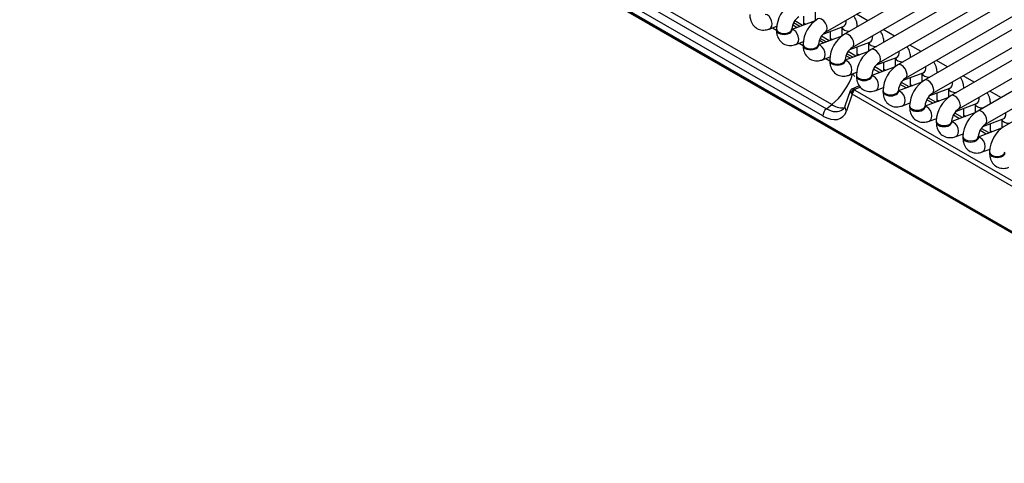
# Model space of a CAD drawing. Header units: millimetres. Extents: x 0 to 287, y 0 to 200.
# Tile 25 of 45: x 200 to 216, y 84 to 91. Entities that reach past the tile are written whole.
import ezdxf

# ---------------------------------------------------------------- set-up
doc = ezdxf.new("R2010")
doc.units = ezdxf.units.MM
doc.layers.add('134.126_BW4_CTM-', color=7, linetype='Continuous')
doc.layers.add('Standard', color=7, linetype='Continuous')

# ---------------------------------------------------------------- blocks, each defined once
blk = doc.blocks.new('SE')
at = {"layer": '134.126_BW4_CTM-', "color": 7, "linetype": 'Continuous'}
for p, q in [((222.438, 83.972), (199.881, 96.995)), ((199.883, 96.986), (222.439, 83.963)), ((199.893, 96.968), (222.449, 83.945)), ((212.95, 90.943), (222.072, 96.21)), ((222.379, 96.177), (213.257, 90.91)), ((213.382, 90.694), (222.504, 95.96)), ((222.811, 95.927), (213.689, 90.661)), ((213.814, 90.444), (222.936, 95.711)), ((223.243, 95.678), (214.121, 90.411)), ((214.246, 90.195), (223.368, 95.461)), ((223.675, 95.428), (214.553, 90.162)), ((214.678, 89.946), (223.8, 95.212)), ((224.107, 95.179), (214.986, 89.913)), ((215.111, 89.696), (224.232, 94.963)), ((224.539, 94.93), (215.418, 89.663)), ((215.543, 89.447), (224.664, 94.713)), ((224.971, 94.68), (215.85, 89.414)), ((209.461, 91.723), (212.965, 89.7)), ((213.052, 89.768), (209.547, 91.791)), ((212.907, 89.582), (209.403, 91.605)), ((212.601, 91.061), (212.601, 91.205)), ((212.783, 91.273), (212.783, 91.129)), ((213.635, 91.128), (213.452, 91.233)), ((212.037, 90.994), (212.162, 91.041)), ((212.782, 91.129), (212.404, 90.987)), ((212.418, 91.061), (212.489, 91.019)), ((212.531, 91.035), (212.432, 91.092)), ((212.579, 91.053), (212.453, 91.126)), ((212.601, 91.089), (212.631, 91.072)), ((212.911, 90.91), (213.237, 91.032)), ((213.215, 91.023), (213.215, 90.88)), ((213.465, 91.03), (213.465, 91.032)), ((212.089, 91.014), (212.154, 90.976)), ((212.154, 90.995), (212.154, 90.978)), ((212.404, 90.978), (212.404, 90.995)), ((213.214, 90.879), (212.836, 90.738)), ((213.011, 90.803), (212.885, 90.877)), ((213.033, 90.811), (213.033, 90.955)), ((214.067, 90.879), (213.885, 90.984)), ((212.469, 90.745), (212.594, 90.791)), ((212.521, 90.764), (212.586, 90.727)), ((212.586, 90.745), (212.586, 90.729)), ((212.836, 90.729), (212.836, 90.745)), ((212.85, 90.811), (212.921, 90.77)), ((212.963, 90.785), (212.864, 90.842)), ((213.033, 90.84), (213.063, 90.823)), ((213.343, 90.661), (213.669, 90.782)), ((213.465, 90.562), (213.465, 90.706)), ((213.647, 90.774), (213.647, 90.63)), ((213.897, 90.781), (213.897, 90.783)), ((214.499, 90.629), (214.317, 90.734)), ((212.901, 90.495), (213.026, 90.542)), ((213.646, 90.63), (213.268, 90.488)), ((213.282, 90.562), (213.353, 90.52)), ((213.395, 90.536), (213.296, 90.593)), ((213.443, 90.554), (213.317, 90.627)), ((213.465, 90.591), (213.495, 90.573)), ((212.953, 90.515), (213.018, 90.477)), ((213.018, 90.496), (213.018, 90.48)), ((213.268, 90.48), (213.268, 90.496)), ((214.078, 90.38), (213.7, 90.239)), ((213.776, 90.411), (214.101, 90.533)), ((213.897, 90.313), (213.897, 90.457)), ((214.079, 90.525), (214.079, 90.381)), ((214.329, 90.531), (214.329, 90.533)), ((214.931, 90.38), (214.749, 90.485)), ((213.333, 90.246), (213.458, 90.293)), ((213.385, 90.265), (213.39, 90.263)), ((213.39, 90.263), (213.393, 90.268)), ((213.45, 90.246), (213.45, 90.23)), ((213.7, 90.23), (213.7, 90.246)), ((213.827, 90.286), (213.728, 90.343)), ((213.875, 90.305), (213.749, 90.378)), ((213.897, 90.341), (213.927, 90.324)), ((214.208, 90.162), (214.533, 90.284)), ((214.511, 90.275), (214.511, 90.131)), ((214.761, 90.282), (214.761, 90.284)), ((215.363, 90.13), (215.181, 90.235)), ((213.498, 90.071), (213.379, 90.02)), ((214.51, 90.131), (214.132, 89.99)), ((214.259, 90.037), (214.16, 90.094)), ((214.307, 90.055), (214.181, 90.128)), ((214.329, 90.063), (214.329, 90.207)), ((214.329, 90.092), (214.359, 90.074)), ((213.352, 89.99), (213.266, 89.743)), ((213.384, 89.936), (213.29, 89.665)), ((222.215, 84.837), (213.384, 89.936)), ((213.516, 90.051), (213.419, 90.01)), ((213.428, 90.003), (222.26, 84.904)), ((213.765, 89.996), (213.89, 90.043)), ((213.882, 89.997), (213.882, 89.981)), ((214.132, 89.981), (214.132, 89.997)), ((214.64, 89.912), (214.966, 90.034)), ((214.761, 89.814), (214.761, 89.958)), ((214.943, 90.026), (214.943, 89.882)), ((215.193, 90.032), (215.193, 90.035)), ((215.795, 89.881), (215.613, 89.986)), ((212.965, 89.7), (213.052, 89.768)), ((214.197, 89.747), (214.322, 89.794)), ((214.314, 89.748), (214.314, 89.731)), ((214.942, 89.881), (214.564, 89.74)), ((214.564, 89.731), (214.564, 89.748)), ((214.691, 89.788), (214.592, 89.845)), ((214.74, 89.806), (214.613, 89.879)), ((214.761, 89.842), (214.791, 89.825)), ((215.072, 89.663), (215.398, 89.785)), ((215.375, 89.776), (215.375, 89.633)), ((215.625, 89.783), (215.625, 89.785)), ((215.374, 89.632), (214.996, 89.491)), ((215.123, 89.538), (215.024, 89.595)), ((215.172, 89.556), (215.045, 89.629)), ((215.193, 89.564), (215.193, 89.708)), ((215.193, 89.593), (215.223, 89.575)), ((214.629, 89.498), (214.754, 89.544)), ((214.746, 89.498), (214.746, 89.482)), ((214.996, 89.482), (214.996, 89.498)), ((215.504, 89.413), (215.83, 89.535)), ((215.625, 89.315), (215.625, 89.459)), ((215.807, 89.527), (215.807, 89.383)), ((215.061, 89.248), (215.186, 89.295)), ((215.806, 89.382), (215.428, 89.241)), ((215.555, 89.289), (215.456, 89.346)), ((215.604, 89.307), (215.477, 89.38)), ((215.625, 89.343), (215.655, 89.326)), ((215.178, 89.249), (215.178, 89.232)), ((215.428, 89.232), (215.428, 89.249)), ((215.493, 88.999), (215.618, 89.045)), ((215.61, 88.999), (215.61, 88.983))]:
    blk.add_line(p, q, dxfattribs=at)
for centre, radius, start, end in [((212.665, 90.976), 0.511, 122.0746, 177.9254), ((212.67, 90.973), 0.267, 124.6258, 175.3742), ((213.097, 90.727), 0.511, 122.0746, 177.9254), ((213.102, 90.724), 0.267, 124.6258, 175.3742), ((213.529, 90.477), 0.511, 122.0746, 177.9254), ((213.534, 90.474), 0.267, 124.6258, 175.3742), ((213.961, 90.228), 0.511, 122.0746, 177.9254), ((213.966, 90.225), 0.267, 124.6258, 175.3742), ((214.393, 89.979), 0.511, 122.0746, 177.9254), ((214.398, 89.976), 0.267, 124.6258, 175.3742), ((214.825, 89.729), 0.511, 122.0746, 177.9254), ((214.83, 89.726), 0.267, 124.6258, 175.3742), ((215.257, 89.48), 0.511, 122.0746, 177.9254), ((213.183, 89.763), 0.0856, 300.6614, 346.7827), ((215.262, 89.477), 0.267, 124.6258, 175.3742), ((215.689, 89.23), 0.511, 122.0746, 177.9254), ((215.694, 89.227), 0.267, 124.6258, 175.3742), ((216.121, 88.981), 0.511, 122.0746, 177.9254)]:
    blk.add_arc(centre, radius, start, end, dxfattribs=at)
for centre, major_axis, ratio, start_param, end_param in [((211.993, 91.111), (-0.044, 0.117), 0.668835, 3.141534, 6.010802), ((212.888, 91.052), (0.063, -0.108), 0.57735, 0.010642, 3.141283), ((213.34, 91.032), (-0.125, 0), 0.57735, 0.1188, 1.602936), ((213.194, 91.149), (-0.044, 0.117), 0.668835, 3.141593, 4.350833), ((213.34, 91.032), (-0.125, 0), 0.57735, 3.109453, 3.142319), ((212.279, 90.995), (-0.125, 0), 0.57735, 0.000118, 3.13239), ((212.279, 90.978), (-0.125, 0), 0.57735, 0, 3.141593), ((212.425, 90.862), (-0.044, 0.117), 0.668835, 3.141534, 6.010802), ((213.32, 90.802), (0.063, -0.108), 0.57735, 0.010642, 3.141283), ((213.626, 90.9), (-0.044, 0.117), 0.668835, 3.141593, 4.350833), ((212.711, 90.745), (-0.125, 0), 0.57735, 0.000118, 3.13239), ((212.711, 90.729), (-0.125, 0), 0.57735, 0, 3.141593), ((212.857, 90.612), (-0.044, 0.117), 0.668835, 3.141534, 6.010802), ((213.772, 90.783), (-0.125, 0), 0.57735, 0.1188, 1.602936), ((213.772, 90.783), (-0.125, 0), 0.57735, 3.109453, 3.142319), ((213.752, 90.553), (0.063, -0.108), 0.57735, 0.010642, 3.141283), ((214.058, 90.65), (-0.044, 0.117), 0.668835, 3.141593, 4.350833), ((213.143, 90.496), (-0.125, 0), 0.57735, 0.000118, 3.13239), ((213.143, 90.48), (-0.125, 0), 0.57735, 0, 3.141593), ((213.289, 90.363), (-0.044, 0.117), 0.668835, 3.141534, 6.010802), ((214.204, 90.533), (-0.125, 0), 0.57735, 0.1188, 1.602936), ((214.184, 90.303), (0.063, -0.108), 0.57735, 0.010642, 3.141283), ((214.204, 90.533), (-0.125, 0), 0.57735, 3.109453, 3.142319), ((214.49, 90.401), (-0.044, 0.117), 0.668835, 3.141593, 4.350833), ((213.004, 90.193), (-0.321, -0.507), 0.535439, 0.981637, 2.028834), ((213.058, 90.211), (-0.428, 0.258), 0.504907, 4.045538, 4.171591), ((213.575, 90.246), (-0.125, 0), 0.57735, 0.000118, 3.13239), ((213.575, 90.23), (-0.125, 0), 0.57735, 0, 3.141593), ((213.721, 90.113), (-0.044, 0.117), 0.668835, 3.141534, 6.010802), ((214.636, 90.284), (-0.125, 0), 0.57735, 0.1188, 1.602936), ((214.636, 90.284), (-0.125, 0), 0.57735, 3.109453, 3.142319), ((214.616, 90.054), (0.063, -0.108), 0.57735, 0.010642, 3.141283), ((214.922, 90.151), (-0.044, 0.117), 0.668835, 3.141593, 4.350833), ((213.439, 89.937), (0.0859, -0.0564), 0.350321, 3.280914, 3.976141), ((213.41, 89.965), (0.033, 0.0375), 0.743086, 0.656134, 2.435599), ((213.451, 89.97), (-0.0967, 0.0262), 0.611231, 0.704286, 0.982149), ((213.439, 89.937), (0.0633, -0.0811), 0.38622, 2.316235, 2.955922), ((213.419, 89.958), (0.025, 0.0433), 0.57735, 0.523599, 2.408554), ((213.46, 90.015), (-0.049, 0.0112), 0.453141, 0.6972, 0.975063), ((214.007, 89.997), (-0.125, 0), 0.57735, 0.000118, 3.13239), ((214.007, 89.981), (-0.125, 0), 0.57735, 0, 3.141593), ((214.153, 89.864), (-0.044, 0.117), 0.668835, 3.141534, 6.010802), ((215.068, 90.035), (-0.125, 0), 0.57735, 0.1188, 1.602936), ((215.048, 89.804), (0.063, -0.108), 0.57735, 0.010642, 3.141283), ((215.068, 90.035), (-0.125, 0), 0.57735, 3.109453, 3.142319), ((212.99, 90.134), (-0.308, 0.394), 0.468323, 2.282914, 2.975614), ((213.361, 89.71), (0.0945, -0.0327), 0.768713, 3.163933, 4.165607), ((213.361, 89.71), (0.0945, -0.0327), 0.768713, 3.141593, 3.163933), ((214.439, 89.748), (-0.125, 0), 0.57735, 0.000118, 3.13239), ((215.5, 89.785), (-0.125, 0), 0.57735, 0.1188, 1.602936), ((215.354, 89.902), (-0.044, 0.117), 0.668835, 3.141593, 4.350833), ((215.5, 89.785), (-0.125, 0), 0.57735, 3.109453, 3.142319), ((212.978, 89.627), (-0.05, -0.0866), 0.57735, 4.101524, 5.550147), ((212.885, 90.062), (-0.321, 0.51), 0.546518, 2.33827, 3.554379), ((212.955, 90.107), (-0.258, 0.431), 0.560919, 2.352762, 3.19907), ((214.439, 89.731), (-0.125, 0), 0.57735, 0, 3.141593), ((214.585, 89.615), (-0.044, 0.117), 0.668835, 3.141534, 6.010802), ((215.48, 89.555), (0.063, -0.108), 0.57735, 0.010642, 3.141283), ((215.786, 89.652), (-0.044, 0.117), 0.668835, 3.141593, 4.350833), ((214.871, 89.498), (-0.125, 0), 0.57735, 0.000118, 3.13239), ((214.871, 89.482), (-0.125, 0), 0.57735, 0, 3.141593), ((215.017, 89.365), (-0.044, 0.117), 0.668835, 3.141534, 6.010802), ((215.932, 89.536), (-0.125, 0), 0.57735, 0.1188, 1.602936), ((215.303, 89.249), (-0.125, 0), 0.57735, 0.000118, 3.13239), ((215.303, 89.232), (-0.125, 0), 0.57735, 0, 3.141593), ((215.449, 89.116), (-0.044, 0.117), 0.668835, 3.141534, 6.014091), ((215.735, 88.999), (-0.125, 0), 0.57735, 0.000118, 3.13239), ((215.735, 88.983), (-0.125, 0), 0.57735, 0, 3.141593)]:
    blk.add_ellipse(centre, major_axis=major_axis, ratio=ratio, start_param=start_param, end_param=end_param, dxfattribs=at)
for points, knots in [([(211.722, 91.228), (211.723, 91.199), (211.728, 91.144), (211.765, 91.061), (211.836, 90.998), (211.923, 90.971), (211.994, 90.98), (212.028, 90.991), (212.037, 90.994)], [0, 0, 0, 0, 0.162278, 0.372497, 0.56182, 0.759145, 0.945807, 1, 1, 1, 1]), ([(213.465, 91.032), (213.463, 91.061), (213.459, 91.116), (213.432, 91.175), (213.409, 91.204), (213.407, 91.207)], [0, 0, 0, 0, 0.1622782, 0.3724974, 0.3980613, 0.3980613, 0.3980613, 0.3980613]), ([(212.154, 90.978), (212.155, 90.95), (212.16, 90.894), (212.197, 90.811), (212.268, 90.748), (212.356, 90.722), (212.426, 90.73), (212.46, 90.742), (212.469, 90.745)], [0, 0, 0, 0, 0.162278, 0.372497, 0.56182, 0.759145, 0.945807, 1, 1, 1, 1]), ([(212.406, 90.96), (212.406, 90.96), (212.406, 90.961), (212.404, 90.969), (212.404, 90.977), (212.404, 90.978)], [0.7480532, 0.7480532, 0.7480532, 0.7480532, 0.8236348, 0.9719713, 1, 1, 1, 1]), ([(213.897, 90.783), (213.895, 90.811), (213.891, 90.867), (213.865, 90.926), (213.842, 90.955), (213.839, 90.958)], [0, 0, 0, 0, 0.1622782, 0.3724974, 0.3980613, 0.3980613, 0.3980613, 0.3980613]), ([(212.586, 90.729), (212.587, 90.7), (212.592, 90.645), (212.629, 90.562), (212.7, 90.499), (212.788, 90.473), (212.858, 90.481), (212.892, 90.492), (212.901, 90.495)], [0, 0, 0, 0, 0.162278, 0.372497, 0.56182, 0.759145, 0.945807, 1, 1, 1, 1]), ([(212.838, 90.71), (212.838, 90.71), (212.838, 90.711), (212.836, 90.72), (212.836, 90.728), (212.836, 90.729)], [0.7480532, 0.7480532, 0.7480532, 0.7480532, 0.8236348, 0.9719713, 1, 1, 1, 1]), ([(214.329, 90.533), (214.327, 90.562), (214.323, 90.618), (214.297, 90.676), (214.274, 90.705), (214.271, 90.708)], [0, 0, 0, 0, 0.1622782, 0.3724974, 0.3980613, 0.3980613, 0.3980613, 0.3980613]), ([(213.018, 90.48), (213.02, 90.451), (213.024, 90.395), (213.061, 90.312), (213.132, 90.249), (213.22, 90.223), (213.29, 90.231), (213.324, 90.243), (213.333, 90.246)], [0, 0, 0, 0, 0.162278, 0.372497, 0.56182, 0.759145, 0.945807, 1, 1, 1, 1]), ([(213.27, 90.461), (213.27, 90.461), (213.27, 90.462), (213.268, 90.47), (213.268, 90.478), (213.268, 90.48)], [0.7480532, 0.7480532, 0.7480532, 0.7480532, 0.8236348, 0.9719713, 1, 1, 1, 1]), ([(214.761, 90.284), (214.759, 90.313), (214.755, 90.368), (214.729, 90.427), (214.706, 90.456), (214.703, 90.459)], [0, 0, 0, 0, 0.1622782, 0.3724974, 0.3980613, 0.3980613, 0.3980613, 0.3980613]), ([(213.45, 90.23), (213.452, 90.202), (213.456, 90.146), (213.493, 90.063), (213.564, 90), (213.652, 89.974), (213.722, 89.982), (213.756, 89.993), (213.765, 89.996)], [0, 0, 0, 0, 0.162278, 0.372497, 0.56182, 0.759145, 0.945807, 1, 1, 1, 1]), ([(213.702, 90.211), (213.702, 90.211), (213.702, 90.213), (213.7, 90.221), (213.7, 90.229), (213.7, 90.23)], [0.7480532, 0.7480532, 0.7480532, 0.7480532, 0.8236348, 0.9719713, 1, 1, 1, 1]), ([(215.193, 90.035), (215.191, 90.063), (215.187, 90.119), (215.161, 90.178), (215.138, 90.207), (215.135, 90.21)], [0, 0, 0, 0, 0.1622782, 0.3724974, 0.3980613, 0.3980613, 0.3980613, 0.3980613]), ([(213.393, 90.023), (213.391, 90.023), (213.385, 90.023), (213.372, 90.017), (213.359, 90.005), (213.351, 89.992), (213.35, 89.984), (213.35, 89.982)], [0, 0, 0, 0, 0.063594, 0.333616, 0.616872, 0.892158, 1, 1, 1, 1]), ([(213.882, 89.981), (213.884, 89.952), (213.888, 89.897), (213.925, 89.814), (213.996, 89.75), (214.084, 89.724), (214.154, 89.732), (214.188, 89.744), (214.197, 89.747)], [0, 0, 0, 0, 0.162278, 0.372497, 0.56182, 0.759145, 0.945807, 1, 1, 1, 1]), ([(214.134, 89.962), (214.134, 89.962), (214.134, 89.963), (214.132, 89.971), (214.132, 89.979), (214.132, 89.981)], [0.7480532, 0.7480532, 0.7480532, 0.7480532, 0.8236348, 0.9719713, 1, 1, 1, 1]), ([(215.625, 89.785), (215.623, 89.814), (215.619, 89.869), (215.593, 89.928), (215.57, 89.957), (215.567, 89.96)], [0, 0, 0, 0, 0.1622782, 0.3724974, 0.3980613, 0.3980613, 0.3980613, 0.3980613]), ([(214.314, 89.731), (214.316, 89.703), (214.32, 89.647), (214.357, 89.564), (214.428, 89.501), (214.516, 89.475), (214.586, 89.483), (214.62, 89.494), (214.629, 89.498)], [0, 0, 0, 0, 0.162278, 0.372497, 0.56182, 0.759145, 0.945807, 1, 1, 1, 1]), ([(214.567, 89.712), (214.567, 89.712), (214.566, 89.714), (214.564, 89.722), (214.564, 89.73), (214.564, 89.731)], [0.7480532, 0.7480532, 0.7480532, 0.7480532, 0.8236348, 0.9719713, 1, 1, 1, 1]), ([(214.746, 89.482), (214.748, 89.453), (214.752, 89.398), (214.789, 89.315), (214.86, 89.252), (214.948, 89.225), (215.019, 89.234), (215.052, 89.245), (215.061, 89.248)], [0, 0, 0, 0, 0.162278, 0.372497, 0.56182, 0.759145, 0.945807, 1, 1, 1, 1]), ([(214.999, 89.463), (214.999, 89.463), (214.998, 89.464), (214.996, 89.472), (214.996, 89.48), (214.996, 89.482)], [0.7480532, 0.7480532, 0.7480532, 0.7480532, 0.8236348, 0.9719713, 1, 1, 1, 1]), ([(215.178, 89.232), (215.18, 89.204), (215.184, 89.148), (215.221, 89.065), (215.292, 89.002), (215.38, 88.976), (215.451, 88.984), (215.484, 88.996), (215.493, 88.999)], [0, 0, 0, 0, 0.162278, 0.372497, 0.56182, 0.759145, 0.945807, 1, 1, 1, 1]), ([(215.431, 89.214), (215.431, 89.214), (215.43, 89.215), (215.428, 89.223), (215.428, 89.231), (215.428, 89.232)], [0.7480532, 0.7480532, 0.7480532, 0.7480532, 0.8236348, 0.9719713, 1, 1, 1, 1]), ([(215.61, 88.983), (215.612, 88.954), (215.616, 88.899), (215.653, 88.816), (215.724, 88.753), (215.812, 88.727), (215.883, 88.735), (215.916, 88.746), (215.925, 88.749)], [0, 0, 0, 0, 0.162278, 0.372497, 0.56182, 0.759145, 0.945807, 1, 1, 1, 1])]:
    blk.add_open_spline(points, degree=3, knots=knots, dxfattribs=at)

msp = doc.modelspace()

# ---------------------------------------------------------------- block references
at = {"layer": 'Standard'}
msp.add_blockref('SE', (0, 0), dxfattribs=at)

doc.saveas('drawing.dxf')
